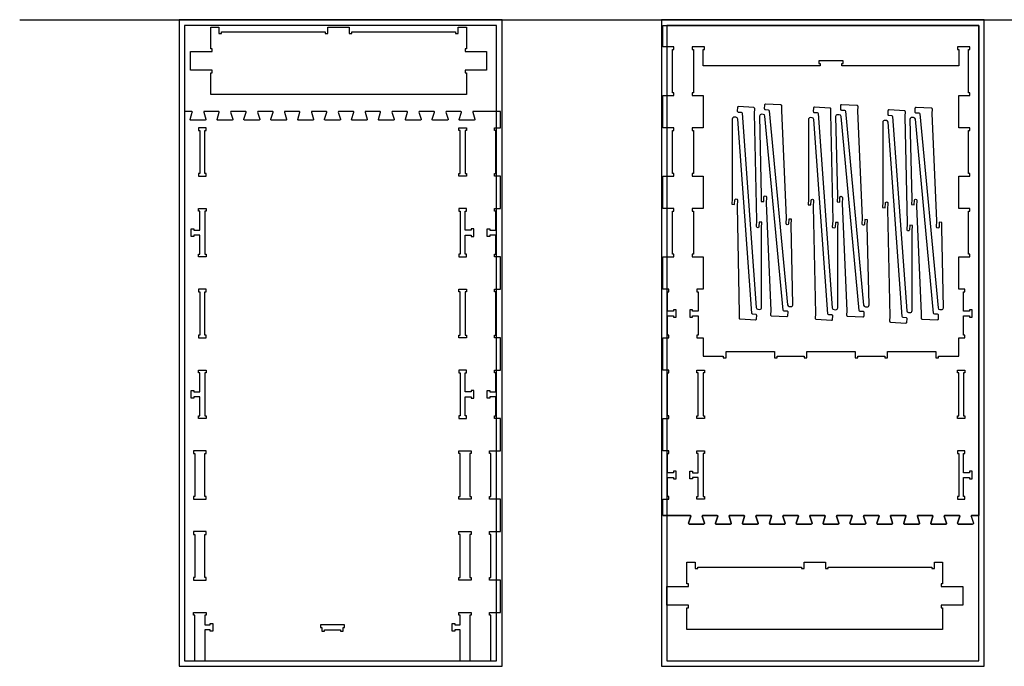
# Model space of a CAD drawing. Header units: inches. Extents: x -1745 to 48028, y -9858 to 20083.
# Tile 28 of 31: x 33688 to 37347, y -5372 to -2971. Entities that reach past the tile are written whole.
import ezdxf

# ---------------------------------------------------------------- set-up
doc = ezdxf.new("R2010")
doc.units = ezdxf.units.IN
doc.header["$MEASUREMENT"] = 0
doc.header["$PDMODE"] = 34
doc.layers.add('TOP-CUT-OUTSIDE_24.500MM', color=7, linetype='Continuous', lineweight=25, true_color=0x00a2ff)

msp = doc.modelspace()

# ---------------------------------------------------------------- linework, layer by layer
for p, q in [((33687.9, -2972.3), (48027.7, -2972.3)), ((36204.9, -4282.3), (36204.9, -4272.3)), ((36204.9, -4272.3), (36227.9, -4272.3)), ((36209.9, -4282.3), (36204.9, -4282.3)), ((36209.9, -4442.3), (36209.9, -4282.3)), ((36204.9, -4452.3), (36204.9, -4442.3)), ((36204.9, -4442.3), (36209.9, -4442.3)), ((36227.9, -4452.3), (36204.9, -4452.3)), ((37231.8, -4843.7), (37229.6, -4844.8)), ((37229.6, -4844.8), (37231.8, -4843.7))]:
    msp.add_line(p, q)
for points in [[(34280.4, -5372.3), (35480.4, -5372.3), (35480.4, -2972.3), (34280.4, -2972.3)], [(34300.4, -5352.3), (35460.4, -5352.3), (35460.4, -2992.3), (34300.4, -2992.3)], [(34402.9, -3078.9), (34397.9, -3078.9), (34397.9, -2998.9), (34427.9, -2998.9), (34427.9, -3021.9), (34437.9, -3021.9), (34437.9, -3016.9), (34822.9, -3016.9), (34822.9, -3021.9), (34832.9, -3021.9), (34832.9, -2998.9), (34912.9, -2998.9), (34912.9, -3021.9), (34922.9, -3021.9), (34922.9, -3016.9), (35307.9, -3016.9), (35307.9, -3021.9), (35317.9, -3021.9), (35317.9, -2998.9), (35347.9, -2998.9), (35347.9, -3078.9), (35342.9, -3078.9), (35342.9, -3088.9), (35347.9, -3088.9), (35422.9, -3088.9), (35422.9, -3158.9), (35347.9, -3158.9), (35342.9, -3158.9), (35342.9, -3168.9), (35347.9, -3168.9), (35347.9, -3248.9), (34397.9, -3248.9), (34397.9, -3168.9), (34402.9, -3168.9), (34402.9, -3158.9), (34397.9, -3158.9), (34322.9, -3158.9), (34322.9, -3088.9), (34397.9, -3088.9), (34402.9, -3088.9)], [(36072.9, -5372.3), (37272.9, -5372.3), (37272.9, -2972.3), (36072.9, -2972.3)], [(36092.9, -5352.3), (37252.9, -5352.3), (37252.9, -2992.3), (36092.9, -2992.3)], [(36227.9, -3672.3), (36186.9, -3672.3), (36186.9, -3682.3), (36191.9, -3682.3), (36191.9, -3842.3), (36186.9, -3842.3), (36186.9, -3852.3), (36227.9, -3852.3), (36227.9, -3972.3), (36204.9, -3972.3), (36204.9, -3982.3), (36209.9, -3982.3), (36209.9, -4053.3), (36187.9, -4053.3), (36187.9, -4048.3), (36177.9, -4048.3), (36177.9, -4076.3), (36187.9, -4076.3), (36187.9, -4071.3), (36209.9, -4071.3), (36209.9, -4142.3), (36204.9, -4142.3), (36204.9, -4152.3), (36227.9, -4152.3), (36227.9, -4221.3), (36302.9, -4221.3), (36302.9, -4226.3), (36312.9, -4226.3), (36312.9, -4203.3), (36492.9, -4203.3), (36492.9, -4226.3), (36502.9, -4226.3), (36502.9, -4221.3), (36602.9, -4221.3), (36602.9, -4226.3), (36612.9, -4226.3), (36612.9, -4203.3), (36792.9, -4203.3), (36792.9, -4226.3), (36802.9, -4226.3), (36802.9, -4221.3), (36902.9, -4221.3), (36902.9, -4226.3), (36912.9, -4226.3), (36912.9, -4203.3), (37092.9, -4203.3), (37092.9, -4226.3), (37102.9, -4226.3), (37102.9, -4221.3), (37177.9, -4221.3), (37177.9, -4152.3), (37200.9, -4152.3), (37200.9, -4142.3), (37195.9, -4142.3), (37195.9, -4071.3), (37217.9, -4071.3), (37217.9, -4076.3), (37227.9, -4076.3), (37227.9, -4048.3), (37217.9, -4048.3), (37217.9, -4053.3), (37195.9, -4053.3), (37195.9, -3982.3), (37200.9, -3982.3), (37200.9, -3972.3), (37177.9, -3972.3), (37177.9, -3852.3), (37218.9, -3852.3), (37218.9, -3842.3), (37213.9, -3842.3), (37213.9, -3682.3), (37218.9, -3682.3), (37218.9, -3672.3), (37177.9, -3672.3), (37177.9, -3552.3), (37218.9, -3552.3), (37218.9, -3542.3), (37213.9, -3542.3), (37213.9, -3382.3), (37218.9, -3382.3), (37218.9, -3372.3), (37177.9, -3372.3), (37177.9, -3252.3), (37218.9, -3252.3), (37218.9, -3242.3), (37213.9, -3242.3), (37213.9, -3082.3), (37218.9, -3082.3), (37218.9, -3072.3), (37172.9, -3072.3), (37172.9, -3082.3), (37177.9, -3082.3), (37177.9, -3142), (36742.9, -3142), (36742.9, -3134), (36747.9, -3134), (36747.9, -3124), (36657.9, -3124), (36657.9, -3134), (36662.9, -3134), (36662.9, -3142), (36227.9, -3142), (36227.9, -3082.3), (36232.9, -3082.3), (36232.9, -3072.3), (36186.9, -3072.3), (36186.9, -3082.3), (36191.9, -3082.3), (36191.9, -3242.3), (36186.9, -3242.3), (36186.9, -3252.3), (36227.9, -3252.3), (36227.9, -3372.3), (36186.9, -3372.3), (36186.9, -3382.3), (36191.9, -3382.3), (36191.9, -3542.3), (36186.9, -3542.3), (36186.9, -3552.3), (36227.9, -3552.3)], [(35325.4, -5236.3), (35305.4, -5236.3), (35305.4, -5241.3), (35295.4, -5241.3), (35295.4, -5213.3), (35305.4, -5213.3), (35305.4, -5218.3), (35325.4, -5218.3), (35325.4, -5182.3), (35320.4, -5182.3), (35320.4, -5172.3), (35366.4, -5172.3), (35366.4, -5182.3), (35361.4, -5182.3), (35361.4, -5352.3), (35400.4, -5352.3), (35439.4, -5352.3), (35439.4, -5182.3), (35434.4, -5182.3), (35434.4, -5172.3), (35475.4, -5172.3), (35475.4, -5052.3), (35434.4, -5052.3), (35434.4, -5042.3), (35439.4, -5042.3), (35439.4, -4882.3), (35434.4, -4882.3), (35434.4, -4872.3), (35475.4, -4872.3), (35475.4, -4752.3), (35434.4, -4752.3), (35434.4, -4742.3), (35439.4, -4742.3), (35439.4, -4582.3), (35434.4, -4582.3), (35434.4, -4572.3), (35475.4, -4572.3), (35475.4, -4452.3), (35452.4, -4452.3), (35452.4, -4442.3), (35457.4, -4442.3), (35457.4, -4371.3), (35435.4, -4371.3), (35435.4, -4376.3), (35425.4, -4376.3), (35425.4, -4348.3), (35435.4, -4348.3), (35435.4, -4353.3), (35457.4, -4353.3), (35457.4, -4282.3), (35452.4, -4282.3), (35452.4, -4272.3), (35475.4, -4272.3), (35475.4, -4152.3), (35452.4, -4152.3), (35452.4, -4142.3), (35457.4, -4142.3), (35457.4, -3982.3), (35452.4, -3982.3), (35452.4, -3972.3), (35475.4, -3972.3), (35475.4, -3852.3), (35452.4, -3852.3), (35452.4, -3842.3), (35457.4, -3842.3), (35457.4, -3771.3), (35435.4, -3771.3), (35435.4, -3776.3), (35425.4, -3776.3), (35425.4, -3748.3), (35435.4, -3748.3), (35435.4, -3753.3), (35457.4, -3753.3), (35457.4, -3682.3), (35452.4, -3682.3), (35452.4, -3672.3), (35475.4, -3672.3), (35475.4, -3552.3), (35452.4, -3552.3), (35452.4, -3542.3), (35457.4, -3542.3), (35457.4, -3382.3), (35452.4, -3382.3), (35452.4, -3372.3), (35475.4, -3372.3), (35475.4, -3312.3), (35426.9, -3312.3), (35400.4, -3312.3), (35373.9, -3312.3), (35372.3, -3312.7), (35371.5, -3314.5), (35379.8, -3341.2), (35379.8, -3342.5), (35379.3, -3343.7), (35377.2, -3344.8), (35323.9, -3344.8), (35322.7, -3344.5), (35321.7, -3343.7), (35321.3, -3341.3), (35329.3, -3315.2), (35329.4, -3313.6), (35327.9, -3312.3), (35273.9, -3312.3), (35272.3, -3312.7), (35271.5, -3314.5), (35279.8, -3341.2), (35279.8, -3342.5), (35279.3, -3343.7), (35278.4, -3344.5), (35277.1, -3344.8), (35223.9, -3344.8), (35222.7, -3344.5), (35221.7, -3343.7), (35221.2, -3342.5), (35221.3, -3341.2), (35229.3, -3315.2), (35229.4, -3313.6), (35227.9, -3312.3), (35173.9, -3312.3), (35172.3, -3312.7), (35171.5, -3314.5), (35179.8, -3341.2), (35179.8, -3342.5), (35179.3, -3343.7), (35177.2, -3344.8), (35123.9, -3344.8), (35122.7, -3344.5), (35121.7, -3343.7), (35121.2, -3342.5), (35121.3, -3341.2), (35129.3, -3315.2), (35129.4, -3313.6), (35127.9, -3312.3), (35073.9, -3312.3), (35072.3, -3312.7), (35071.5, -3314.5), (35079.8, -3341.2), (35079.8, -3342.5), (35079.3, -3343.7), (35077.2, -3344.8), (35023.9, -3344.8), (35022.7, -3344.5), (35021.7, -3343.7), (35021.3, -3341.3), (35029.3, -3315.2), (35029.4, -3313.6), (35027.9, -3312.3), (34973.9, -3312.3), (34972.3, -3312.7), (34971.5, -3314.5), (34979.8, -3341.2), (34979.8, -3342.5), (34979.3, -3343.7), (34977.2, -3344.8), (34923.9, -3344.8), (34922.7, -3344.5), (34921.7, -3343.7), (34921.3, -3341.3), (34929.3, -3315.2), (34929.4, -3313.6), (34927.9, -3312.3), (34873.9, -3312.3), (34872.3, -3312.7), (34871.5, -3314.5), (34879.8, -3341.2), (34879.8, -3342.5), (34879.3, -3343.7), (34877.2, -3344.8), (34823.9, -3344.8), (34822.7, -3344.5), (34821.7, -3343.7), (34821.2, -3342.5), (34821.3, -3341.2), (34829.3, -3315.2), (34829.4, -3313.6), (34827.9, -3312.3), (34800.6, -3312.3), (34774.2, -3312.3), (34772.6, -3312.7), (34771.8, -3314.5), (34780, -3341.2), (34780.1, -3342.5), (34779.6, -3343.7), (34777.4, -3344.8), (34724.1, -3344.8), (34722.9, -3344.5), (34721.9, -3343.7), (34721.5, -3341.3), (34729.5, -3315.2), (34729.6, -3313.6), (34728.1, -3312.3), (34674.2, -3312.3), (34672.6, -3312.7), (34671.8, -3314.5), (34680, -3341.2), (34680.1, -3342.5), (34679.6, -3343.7), (34678.6, -3344.5), (34677.4, -3344.8), (34624.1, -3344.8), (34622.9, -3344.5), (34621.9, -3343.7), (34621.4, -3342.5), (34621.5, -3341.2), (34629.5, -3315.2), (34629.6, -3313.6), (34628.1, -3312.3), (34574.2, -3312.3), (34572.6, -3312.7), (34571.8, -3314.5), (34580, -3341.2), (34580.1, -3342.5), (34579.6, -3343.7), (34577.4, -3344.8), (34524.1, -3344.8), (34522.9, -3344.5), (34521.9, -3343.7), (34521.4, -3342.5), (34521.5, -3341.2), (34529.5, -3315.2), (34529.6, -3313.6), (34528.1, -3312.3), (34474.2, -3312.3), (34472.6, -3312.7), (34471.8, -3314.5), (34480, -3341.2), (34480.1, -3342.5), (34479.6, -3343.7), (34477.4, -3344.8), (34424.1, -3344.8), (34422.9, -3344.5), (34421.9, -3343.7), (34421.5, -3341.3), (34429.5, -3315.2), (34429.6, -3313.6), (34428.1, -3312.3), (34374.2, -3312.3), (34372.6, -3312.7), (34371.8, -3314.5), (34380, -3341.2), (34380.1, -3342.5), (34379.6, -3343.7), (34377.4, -3344.8), (34324.1, -3344.8), (34322.9, -3344.5), (34321.9, -3343.7), (34321.5, -3341.3), (34329.5, -3315.2), (34329.6, -3313.6), (34328.1, -3312.3), (34300.4, -3312.3), (34300.4, -5352.3), (34339.4, -5352.3), (34339.4, -5182.3), (34334.4, -5182.3), (34334.4, -5172.3), (34380.4, -5172.3), (34380.4, -5182.3), (34375.4, -5182.3), (34375.4, -5218.3), (34395.4, -5218.3), (34395.4, -5213.3), (34405.4, -5213.3), (34405.4, -5241.3), (34395.4, -5241.3), (34395.4, -5236.3), (34375.4, -5236.3), (34375.4, -5352.3), (35325.4, -5352.3)], [(35475.4, -3312.3), (35475.4, -3312.3)], [(34380.4, -3552.3), (34380.4, -3542.3), (34375.4, -3542.3), (34375.4, -3382.3), (34380.4, -3382.3), (34380.4, -3372.3), (34352.4, -3372.3), (34352.4, -3382.3), (34357.4, -3382.3), (34357.4, -3542.3), (34352.4, -3542.3), (34352.4, -3552.3)], [(35320.4, -3552.3), (35320.4, -3542.3), (35325.4, -3542.3), (35325.4, -3382.3), (35320.4, -3382.3), (35320.4, -3372.3), (35348.4, -3372.3), (35348.4, -3382.3), (35343.4, -3382.3), (35343.4, -3542.3), (35348.4, -3542.3), (35348.4, -3552.3)], [(34352.4, -3672.3), (34380.4, -3672.3), (34380.4, -3682.3), (34375.4, -3682.3), (34375.4, -3842.3), (34380.4, -3842.3), (34380.4, -3852.3), (34352.4, -3852.3), (34352.4, -3842.3), (34357.4, -3842.3), (34357.4, -3771.3), (34335.4, -3771.3), (34335.4, -3776.3), (34325.4, -3776.3), (34325.4, -3748.3), (34335.4, -3748.3), (34335.4, -3753.3), (34357.4, -3753.3), (34357.4, -3682.3), (34352.4, -3682.3)], [(35348.4, -3672.3), (35320.4, -3672.3), (35320.4, -3682.3), (35325.4, -3682.3), (35325.4, -3842.3), (35320.4, -3842.3), (35320.4, -3852.3), (35348.4, -3852.3), (35348.4, -3842.3), (35343.4, -3842.3), (35343.4, -3771.3), (35365.4, -3771.3), (35365.4, -3776.3), (35375.4, -3776.3), (35375.4, -3748.3), (35365.4, -3748.3), (35365.4, -3753.3), (35343.4, -3753.3), (35343.4, -3682.3), (35348.4, -3682.3)], [(34380.4, -4152.3), (34380.4, -4142.3), (34375.4, -4142.3), (34375.4, -3982.3), (34380.4, -3982.3), (34380.4, -3972.3), (34352.4, -3972.3), (34352.4, -3982.3), (34357.4, -3982.3), (34357.4, -4142.3), (34352.4, -4142.3), (34352.4, -4152.3)], [(35320.4, -4152.3), (35320.4, -4142.3), (35325.4, -4142.3), (35325.4, -3982.3), (35320.4, -3982.3), (35320.4, -3972.3), (35348.4, -3972.3), (35348.4, -3982.3), (35343.4, -3982.3), (35343.4, -4142.3), (35348.4, -4142.3), (35348.4, -4152.3)], [(34352.4, -4272.3), (34380.4, -4272.3), (34380.4, -4282.3), (34375.4, -4282.3), (34375.4, -4442.3), (34380.4, -4442.3), (34380.4, -4452.3), (34352.4, -4452.3), (34352.4, -4442.3), (34357.4, -4442.3), (34357.4, -4371.3), (34335.4, -4371.3), (34335.4, -4376.3), (34325.4, -4376.3), (34325.4, -4348.3), (34335.4, -4348.3), (34335.4, -4353.3), (34357.4, -4353.3), (34357.4, -4282.3), (34352.4, -4282.3)], [(35348.4, -4272.3), (35320.4, -4272.3), (35320.4, -4282.3), (35325.4, -4282.3), (35325.4, -4442.3), (35320.4, -4442.3), (35320.4, -4452.3), (35348.4, -4452.3), (35348.4, -4442.3), (35343.4, -4442.3), (35343.4, -4371.3), (35365.4, -4371.3), (35365.4, -4376.3), (35375.4, -4376.3), (35375.4, -4348.3), (35365.4, -4348.3), (35365.4, -4353.3), (35343.4, -4353.3), (35343.4, -4282.3), (35348.4, -4282.3)], [(36204.9, -4442.3), (36209.9, -4442.3), (36209.9, -4282.3), (36204.9, -4282.3), (36204.9, -4272.3), (36232.9, -4272.3), (36232.9, -4282.3), (36227.9, -4282.3), (36227.9, -4442.3), (36232.9, -4442.3), (36232.9, -4452.3), (36204.9, -4452.3)], [(37172.9, -4442.3), (37177.9, -4442.3), (37177.9, -4282.3), (37172.9, -4282.3), (37172.9, -4272.3), (37200.9, -4272.3), (37200.9, -4282.3), (37195.9, -4282.3), (37195.9, -4442.3), (37200.9, -4442.3), (37200.9, -4452.3), (37172.9, -4452.3)], [(34380.4, -4742.3), (34375.4, -4742.3), (34375.4, -4582.3), (34380.4, -4582.3), (34380.4, -4572.3), (34334.4, -4572.3), (34334.4, -4582.3), (34339.4, -4582.3), (34339.4, -4742.3), (34334.4, -4742.3), (34334.4, -4752.3), (34380.4, -4752.3)], [(35320.4, -4742.3), (35325.4, -4742.3), (35325.4, -4582.3), (35320.4, -4582.3), (35320.4, -4572.3), (35366.4, -4572.3), (35366.4, -4582.3), (35361.4, -4582.3), (35361.4, -4742.3), (35366.4, -4742.3), (35366.4, -4752.3), (35320.4, -4752.3)], [(36209.9, -4742.3), (36209.9, -4671.3), (36187.9, -4671.3), (36187.9, -4676.3), (36177.9, -4676.3), (36177.9, -4648.3), (36187.9, -4648.3), (36187.9, -4653.3), (36209.9, -4653.3), (36209.9, -4582.3), (36204.9, -4582.3), (36204.9, -4572.3), (36232.9, -4572.3), (36232.9, -4582.3), (36227.9, -4582.3), (36227.9, -4742.3), (36232.9, -4742.3), (36232.9, -4752.3), (36204.9, -4752.3), (36204.9, -4742.3)], [(37195.9, -4653.3), (37195.9, -4582.3), (37200.9, -4582.3), (37200.9, -4572.3), (37172.9, -4572.3), (37172.9, -4582.3), (37177.9, -4582.3), (37177.9, -4742.3), (37172.9, -4742.3), (37172.9, -4752.3), (37200.9, -4752.3), (37200.9, -4742.3), (37195.9, -4742.3), (37195.9, -4671.3), (37217.9, -4671.3), (37217.9, -4676.3), (37227.9, -4676.3), (37227.9, -4648.3), (37217.9, -4648.3), (37217.9, -4653.3)], [(34380.4, -5042.3), (34375.4, -5042.3), (34375.4, -4882.3), (34380.4, -4882.3), (34380.4, -4872.3), (34334.4, -4872.3), (34334.4, -4882.3), (34339.4, -4882.3), (34339.4, -5042.3), (34334.4, -5042.3), (34334.4, -5052.3), (34380.4, -5052.3)], [(35320.4, -5042.3), (35325.4, -5042.3), (35325.4, -4882.3), (35320.4, -4882.3), (35320.4, -4872.3), (35366.4, -4872.3), (35366.4, -4882.3), (35361.4, -4882.3), (35361.4, -5042.3), (35366.4, -5042.3), (35366.4, -5052.3), (35320.4, -5052.3)], [(36172.9, -5065.8), (36167.9, -5065.8), (36167.9, -4985.8), (36197.9, -4985.8), (36197.9, -5008.8), (36207.9, -5008.8), (36207.9, -5003.8), (36592.9, -5003.8), (36592.9, -5008.8), (36602.9, -5008.8), (36602.9, -4985.8), (36682.9, -4985.8), (36682.9, -5008.8), (36692.9, -5008.8), (36692.9, -5003.8), (37077.9, -5003.8), (37077.9, -5008.8), (37087.9, -5008.8), (37087.9, -4985.8), (37117.9, -4985.8), (37117.9, -5065.8), (37112.9, -5065.8), (37112.9, -5075.8), (37117.9, -5075.8), (37192.9, -5075.8), (37192.9, -5145.8), (37117.9, -5145.8), (37112.9, -5145.8), (37112.9, -5155.8), (37117.9, -5155.8), (37117.9, -5235.8), (36167.9, -5235.8), (36167.9, -5155.8), (36172.9, -5155.8), (36172.9, -5145.8), (36167.9, -5145.8), (36092.9, -5145.8), (36092.9, -5075.8), (36167.9, -5075.8), (36172.9, -5075.8)], [(34810.4, -5241.3), (34820.4, -5241.3), (34820.4, -5236.3), (34880.4, -5236.3), (34880.4, -5241.3), (34890.4, -5241.3), (34890.4, -5228.3), (34895.4, -5228.3), (34895.4, -5218.3), (34805.4, -5218.3), (34805.4, -5228.3), (34810.4, -5228.3)]]:
    msp.add_lwpolyline(points, close=True)
for points in [[(36077.9, -4812.3), (36077.9, -4752.3), (36100.9, -4752.3), (36100.9, -4742.3), (36095.9, -4742.3), (36095.9, -4671.3), (36117.9, -4671.3), (36117.9, -4676.3), (36127.9, -4676.3), (36127.9, -4648.3), (36117.9, -4648.3), (36117.9, -4653.3), (36095.9, -4653.3), (36095.9, -4582.3), (36100.9, -4582.3), (36100.9, -4572.3), (36077.9, -4572.3), (36077.9, -4521.3), (36077.9, -4452.3), (36100.9, -4452.3), (36100.9, -4442.3), (36095.9, -4442.3), (36095.9, -4282.3), (36100.9, -4282.3), (36100.9, -4272.3), (36077.9, -4272.3), (36077.9, -4152.3), (36100.9, -4152.3), (36100.9, -4142.3), (36095.9, -4142.3), (36095.9, -4071.3), (36117.9, -4071.3), (36117.9, -4076.3), (36127.9, -4076.3), (36127.9, -4048.3), (36117.9, -4048.3), (36117.9, -4053.3), (36095.9, -4053.3), (36095.9, -3982.3), (36100.9, -3982.3), (36100.9, -3972.3), (36077.9, -3972.3), (36077.9, -3852.3), (36118.9, -3852.3), (36118.9, -3842.3), (36113.9, -3842.3), (36113.9, -3682.3), (36118.9, -3682.3), (36118.9, -3672.3), (36077.9, -3672.3), (36077.9, -3552.3), (36118.9, -3552.3), (36118.9, -3542.3), (36113.9, -3542.3), (36113.9, -3382.3), (36118.9, -3382.3), (36118.9, -3372.3), (36077.9, -3372.3), (36077.9, -3312.3), (36077.9, -3252.3), (36118.9, -3252.3), (36118.9, -3242.3), (36113.9, -3242.3), (36113.9, -3082.3), (36118.9, -3082.3), (36118.9, -3072.3), (36077.9, -3072.3), (36077.9, -2992.3), (37252.9, -2992.3), (37252.9, -4812.3), (37226.4, -4812.3), (37252.9, -4812.3), (37226.4, -4812.3), (37224.8, -4812.7), (37226.4, -4812.3), (37224.8, -4812.7), (37224, -4814.5), (37224.8, -4812.7), (37224, -4814.5), (37232.2, -4841.2), (37232.3, -4842.5), (37231.8, -4843.7), (37229.6, -4844.8), (37176.4, -4844.8), (37175.1, -4844.5), (37174.1, -4843.7), (37173.7, -4841.3), (37181.7, -4815.2), (37181.8, -4813.6), (37180.3, -4812.3), (37126.4, -4812.3), (37124.8, -4812.7), (37124, -4814.5), (37132.2, -4841.2), (37132.3, -4842.5), (37131.8, -4843.7), (37130.8, -4844.5), (37129.6, -4844.8), (37076.4, -4844.8), (37075.1, -4844.5), (37074.2, -4843.7), (37073.7, -4842.5), (37073.7, -4841.2), (37081.7, -4815.2), (37081.8, -4813.6), (37080.3, -4812.3), (37026.4, -4812.3), (37024.8, -4812.7), (37024, -4814.5), (37032.2, -4841.2), (37032.3, -4842.5), (37031.8, -4843.7), (37029.6, -4844.8), (36976.4, -4844.8), (36975.1, -4844.5), (36974.2, -4843.7), (36973.7, -4842.5), (36973.7, -4841.2), (36981.7, -4815.2), (36981.9, -4813.6), (36980.3, -4812.3), (36926.4, -4812.3), (36924.8, -4812.7), (36924, -4814.5), (36932.2, -4841.2), (36932.3, -4842.5), (36931.8, -4843.7), (36929.6, -4844.8), (36876.4, -4844.8), (36875.1, -4844.5), (36874.1, -4843.7), (36873.7, -4841.3), (36881.7, -4815.2), (36881.9, -4813.6), (36880.3, -4812.3), (36826.4, -4812.3), (36824.8, -4812.7), (36824, -4814.5), (36832.2, -4841.2), (36832.3, -4842.5), (36831.8, -4843.7), (36829.6, -4844.8), (36776.4, -4844.8), (36775.1, -4844.5), (36774.1, -4843.7), (36773.7, -4841.3), (36781.7, -4815.2), (36781.9, -4813.6), (36780.3, -4812.3), (36726.4, -4812.3), (36724.8, -4812.7), (36724, -4814.5), (36732.2, -4841.2), (36732.3, -4842.5), (36731.8, -4843.7), (36729.6, -4844.8), (36676.4, -4844.8), (36675.1, -4844.5), (36674.2, -4843.7), (36673.7, -4842.5), (36673.7, -4841.2), (36681.7, -4815.2), (36681.9, -4813.6), (36680.3, -4812.3), (36653.1, -4812.3), (36626.6, -4812.3), (36625, -4812.7), (36624.3, -4814.5), (36632.5, -4841.2), (36632.6, -4842.5), (36632.1, -4843.7), (36629.9, -4844.8), (36576.6, -4844.8), (36575.4, -4844.5), (36574.4, -4843.7), (36574, -4841.3), (36582, -4815.2), (36582.1, -4813.6), (36580.6, -4812.3), (36526.6, -4812.3), (36525, -4812.7), (36524.3, -4814.5), (36532.5, -4841.2), (36532.6, -4842.5), (36532.1, -4843.7), (36531.1, -4844.5), (36529.9, -4844.8), (36476.6, -4844.8), (36475.4, -4844.5), (36474.4, -4843.7), (36473.9, -4842.5), (36474, -4841.2), (36482, -4815.2), (36482.1, -4813.6), (36480.6, -4812.3), (36426.6, -4812.3), (36425, -4812.7), (36424.3, -4814.5), (36432.5, -4841.2), (36432.6, -4842.5), (36432.1, -4843.7), (36429.9, -4844.8), (36376.6, -4844.8), (36375.4, -4844.5), (36374.4, -4843.7), (36373.9, -4842.5), (36374, -4841.2), (36382, -4815.2), (36382.1, -4813.6), (36380.6, -4812.3), (36326.6, -4812.3), (36325, -4812.7), (36324.3, -4814.5), (36332.5, -4841.2), (36332.6, -4842.5), (36332.1, -4843.7), (36329.9, -4844.8), (36276.6, -4844.8), (36275.4, -4844.5), (36274.4, -4843.7), (36274, -4841.3), (36282, -4815.2), (36282.1, -4813.6), (36280.6, -4812.3), (36226.6, -4812.3), (36225, -4812.7), (36224.3, -4814.5), (36232.5, -4841.2), (36232.6, -4842.5), (36232.1, -4843.7), (36229.9, -4844.8), (36176.6, -4844.8), (36175.4, -4844.5), (36174.4, -4843.7), (36174, -4841.3), (36182, -4815.2), (36182.1, -4813.6), (36180.6, -4812.3), (36152.9, -4812.3), (36180.6, -4812.3), (36182.1, -4813.6), (36182, -4815.2), (36174, -4841.3), (36174.4, -4843.7), (36175.4, -4844.5), (36176.6, -4844.8), (36229.9, -4844.8), (36232.1, -4843.7), (36232.6, -4842.5), (36232.5, -4841.2), (36224.3, -4814.5), (36225, -4812.7), (36226.6, -4812.3), (36280.6, -4812.3), (36282.1, -4813.6), (36282, -4815.2), (36274, -4841.3), (36274.4, -4843.7), (36275.4, -4844.5), (36276.6, -4844.8), (36329.9, -4844.8), (36332.1, -4843.7), (36332.6, -4842.5), (36332.5, -4841.2), (36324.3, -4814.5), (36325, -4812.7), (36326.6, -4812.3), (36380.6, -4812.3), (36382.1, -4813.6), (36382, -4815.2), (36374, -4841.2), (36373.9, -4842.5), (36374.4, -4843.7), (36375.4, -4844.5), (36376.6, -4844.8), (36429.9, -4844.8), (36432.1, -4843.7), (36432.6, -4842.5), (36432.5, -4841.2), (36424.3, -4814.5), (36425, -4812.7), (36426.6, -4812.3), (36480.6, -4812.3), (36482.1, -4813.6), (36482, -4815.2), (36474, -4841.2), (36473.9, -4842.5), (36474.4, -4843.7), (36475.4, -4844.5), (36476.6, -4844.8), (36529.9, -4844.8), (36531.1, -4844.5), (36532.1, -4843.7), (36532.6, -4842.5), (36532.5, -4841.2), (36524.3, -4814.5), (36525, -4812.7), (36526.6, -4812.3), (36580.6, -4812.3), (36582.1, -4813.6), (36582, -4815.2), (36574, -4841.3), (36574.4, -4843.7), (36575.4, -4844.5), (36576.6, -4844.8), (36629.9, -4844.8), (36632.1, -4843.7), (36632.6, -4842.5), (36632.5, -4841.2), (36624.3, -4814.5), (36625, -4812.7), (36626.6, -4812.3), (36653.1, -4812.3), (36680.3, -4812.3), (36681.9, -4813.6), (36681.7, -4815.2), (36673.7, -4841.2), (36673.7, -4842.5), (36674.2, -4843.7), (36675.1, -4844.5), (36676.4, -4844.8), (36729.6, -4844.8), (36731.8, -4843.7), (36732.3, -4842.5), (36732.2, -4841.2), (36724, -4814.5), (36724.8, -4812.7), (36726.4, -4812.3), (36780.3, -4812.3), (36781.9, -4813.6), (36781.7, -4815.2), (36773.7, -4841.3), (36774.1, -4843.7), (36775.1, -4844.5), (36776.4, -4844.8), (36829.6, -4844.8), (36831.8, -4843.7), (36832.3, -4842.5), (36832.2, -4841.2), (36824, -4814.5), (36824.8, -4812.7), (36826.4, -4812.3), (36880.3, -4812.3), (36881.9, -4813.6), (36881.7, -4815.2), (36873.7, -4841.3), (36874.1, -4843.7), (36875.1, -4844.5), (36876.4, -4844.8), (36929.6, -4844.8), (36931.8, -4843.7), (36932.3, -4842.5), (36932.2, -4841.2), (36924, -4814.5), (36924.8, -4812.7), (36926.4, -4812.3), (36980.3, -4812.3), (36981.9, -4813.6), (36981.7, -4815.2), (36973.7, -4841.2), (36973.7, -4842.5), (36974.2, -4843.7), (36975.1, -4844.5), (36976.4, -4844.8), (37029.6, -4844.8), (37031.8, -4843.7), (37032.3, -4842.5), (37032.2, -4841.2), (37024, -4814.5), (37024.8, -4812.7), (37026.4, -4812.3), (37080.3, -4812.3), (37081.8, -4813.6), (37081.7, -4815.2), (37073.7, -4841.2), (37073.7, -4842.5), (37074.2, -4843.7), (37075.1, -4844.5), (37076.4, -4844.8), (37129.6, -4844.8), (37130.8, -4844.5), (37131.8, -4843.7), (37132.3, -4842.5), (37132.2, -4841.2), (37124, -4814.5), (37124.8, -4812.7), (37126.4, -4812.3), (37180.3, -4812.3), (37181.8, -4813.6), (37181.7, -4815.2), (37173.7, -4841.3), (37174.1, -4843.7), (37175.1, -4844.5), (37176.4, -4844.8), (37229.6, -4844.8), (37176.4, -4844.8), (37175.1, -4844.5), (37174.1, -4843.7), (37173.7, -4841.3), (37181.7, -4815.2), (37181.8, -4813.6), (37180.3, -4812.3), (37126.4, -4812.3), (37124.8, -4812.7), (37124, -4814.5), (37132.2, -4841.2), (37132.3, -4842.5), (37131.8, -4843.7), (37130.8, -4844.5), (37129.6, -4844.8), (37076.4, -4844.8), (37075.1, -4844.5), (37074.2, -4843.7), (37073.7, -4842.5), (37073.7, -4841.2), (37081.7, -4815.2), (37081.8, -4813.6), (37080.3, -4812.3), (37026.4, -4812.3), (37024.8, -4812.7), (37024, -4814.5), (37032.2, -4841.2), (37032.3, -4842.5), (37031.8, -4843.7), (37029.6, -4844.8), (36976.4, -4844.8), (36975.1, -4844.5), (36974.2, -4843.7), (36973.7, -4842.5), (36973.7, -4841.2), (36981.7, -4815.2), (36981.9, -4813.6), (36980.3, -4812.3), (36926.4, -4812.3), (36924.8, -4812.7), (36924, -4814.5), (36932.2, -4841.2), (36932.3, -4842.5), (36931.8, -4843.7), (36929.6, -4844.8), (36876.4, -4844.8), (36875.1, -4844.5), (36874.1, -4843.7), (36873.7, -4841.3), (36881.7, -4815.2), (36881.9, -4813.6), (36880.3, -4812.3), (36826.4, -4812.3), (36824.8, -4812.7), (36824, -4814.5), (36832.2, -4841.2), (36832.3, -4842.5), (36831.8, -4843.7), (36829.6, -4844.8), (36776.4, -4844.8), (36775.1, -4844.5), (36774.1, -4843.7), (36773.7, -4841.3), (36781.7, -4815.2), (36781.9, -4813.6), (36780.3, -4812.3), (36726.4, -4812.3), (36724.8, -4812.7), (36724, -4814.5), (36732.2, -4841.2), (36732.3, -4842.5), (36731.8, -4843.7), (36729.6, -4844.8), (36676.4, -4844.8), (36675.1, -4844.5), (36674.2, -4843.7), (36673.7, -4842.5), (36673.7, -4841.2), (36681.7, -4815.2), (36681.9, -4813.6), (36680.3, -4812.3), (36653.1, -4812.3), (36626.6, -4812.3), (36625, -4812.7), (36624.3, -4814.5), (36632.5, -4841.2), (36632.6, -4842.5), (36632.1, -4843.7), (36629.9, -4844.8), (36576.6, -4844.8), (36575.4, -4844.5), (36574.4, -4843.7), (36574, -4841.3), (36582, -4815.2), (36582.1, -4813.6), (36580.6, -4812.3), (36526.6, -4812.3), (36525, -4812.7), (36524.3, -4814.5), (36532.5, -4841.2), (36532.6, -4842.5), (36532.1, -4843.7), (36531.1, -4844.5), (36529.9, -4844.8), (36476.6, -4844.8), (36475.4, -4844.5), (36474.4, -4843.7), (36473.9, -4842.5), (36474, -4841.2), (36482, -4815.2), (36482.1, -4813.6), (36480.6, -4812.3), (36426.6, -4812.3), (36425, -4812.7), (36424.3, -4814.5), (36432.5, -4841.2), (36432.6, -4842.5), (36432.1, -4843.7), (36429.9, -4844.8), (36376.6, -4844.8), (36375.4, -4844.5), (36374.4, -4843.7), (36373.9, -4842.5), (36374, -4841.2), (36382, -4815.2), (36382.1, -4813.6), (36380.6, -4812.3), (36326.6, -4812.3), (36325, -4812.7), (36324.3, -4814.5), (36332.5, -4841.2), (36332.6, -4842.5), (36332.1, -4843.7), (36329.9, -4844.8), (36276.6, -4844.8), (36275.4, -4844.5), (36274.4, -4843.7), (36274, -4841.3), (36282, -4815.2), (36282.1, -4813.6), (36280.6, -4812.3), (36226.6, -4812.3), (36225, -4812.7), (36224.3, -4814.5), (36232.5, -4841.2), (36232.6, -4842.5), (36232.1, -4843.7), (36229.9, -4844.8), (36176.6, -4844.8), (36175.4, -4844.5), (36174.4, -4843.7), (36174, -4841.3), (36182, -4815.2), (36182.1, -4813.6), (36180.6, -4812.3), (36152.9, -4812.3), (36077.9, -4812.3), (36152.9, -4812.3)], [(37177.9, -4272.3), (37200.9, -4272.3), (37200.9, -4282.3), (37195.9, -4282.3), (37195.9, -4442.3), (37200.9, -4442.3), (37200.9, -4452.3), (37177.9, -4452.3)]]:
    msp.add_lwpolyline(points)
for p in [(35480.4, -2972.3), (37272.9, -2972.3)]:
    msp.add_point(p)
at = {"layer": 'TOP-CUT-OUTSIDE_24.500MM'}
for points in [[(36469.9, -3305.7, -0.374382), (36473.8, -3309.3), (36541.6, -4029.5, 0.374382), (36548.2, -4035.8), (36554.3, -4036.1, 0.433568), (36561.6, -4029), (36555.2, -3733.3), (36556.2, -3712.4), (36546.2, -3711.9), (36545.4, -3728.9, -1), (36536.3, -3728.5), (36537.3, -3706.5), (36520, -3307.9), (36520.7, -3291.9, 0.414214), (36516.9, -3287.7), (36459.9, -3285.2, 0.414214), (36455.8, -3289.1), (36455.2, -3301, 0.414214), (36459.1, -3305.2)], [(36752.7, -3307.2, -0.374382), (36756.5, -3310.9), (36824.3, -4031.1, 0.374382), (36831, -4037.4), (36837.1, -4037.7, 0.433568), (36844.4, -4030.5), (36838, -3734.9), (36838.9, -3713.9), (36828.9, -3713.5), (36828.2, -3730.5, -1), (36819.1, -3730.1), (36820, -3708.1), (36802.8, -3309.5), (36803.5, -3293.5, 0.414214), (36799.7, -3289.3), (36742.7, -3286.8, 0.414214), (36738.5, -3290.6), (36738, -3302.6, 0.414214), (36741.8, -3306.8)], [(36358.4, -3314.1), (36369.2, -3314.8, -0.374382), (36373, -3318.5), (36425.2, -4040, 0.374382), (36431.7, -4046.5), (36437.8, -4046.9, 0.433568), (36445.2, -4039.9), (36445.2, -3744.2), (36446.6, -3723.2), (36436.6, -3722.6), (36435.5, -3739.6, -1), (36426.4, -3739), (36427.9, -3717), (36419.2, -3318.1), (36420.3, -3302.1, 0.414214), (36416.6, -3297.9), (36359.7, -3294.1, 0.414214), (36355.4, -3297.9), (36354.6, -3309.8, 0.414214)], [(36543.9, -4057.7, 0.414214), (36540.1, -4053.5), (36529.2, -4053, -0.374382), (36525.4, -4049.4), (36457.5, -3329.2, 0.374382), (36450.9, -3322.9), (36444.8, -3322.6, 0.433568), (36437.5, -3329.7), (36443.9, -3625.4), (36443, -3646.3), (36453, -3646.8), (36453.7, -3629.8, -1), (36462.8, -3630.2), (36461.8, -3652.2), (36479.1, -4050.8), (36478.4, -4066.8, 0.414214), (36482.2, -4071), (36539.2, -4073.5, 0.414214), (36543.3, -4069.7)], [(36641.1, -3315.7), (36652, -3316.4, -0.374382), (36655.7, -3320.1), (36708, -4041.6, 0.374382), (36714.5, -4048), (36720.6, -4048.4, 0.433568), (36728, -4041.4), (36728, -3745.8), (36729.4, -3724.8), (36719.4, -3724.1), (36718.3, -3741.1, -1), (36709.2, -3740.5), (36710.6, -3718.6), (36702, -3319.7), (36703.1, -3303.7, 0.414214), (36699.3, -3299.4), (36642.4, -3295.7, 0.414214), (36638.2, -3299.4), (36637.4, -3311.4, 0.414214)], [(36826.6, -4059.2, 0.414214), (36822.8, -4055), (36811.9, -4054.6, -0.374382), (36808.1, -4050.9), (36740.3, -3330.8, 0.374382), (36733.7, -3324.4), (36727.6, -3324.2, 0.433568), (36720.3, -3331.3), (36726.7, -3626.9), (36725.7, -3647.9), (36735.7, -3648.3), (36736.5, -3631.4, -1), (36745.6, -3631.8), (36744.6, -3653.7), (36761.9, -4052.4), (36761.2, -4068.4, 0.414214), (36765, -4072.5), (36821.9, -4075, 0.414214), (36826.1, -4071.2)], [(36917.6, -3325.9), (36928.4, -3326.6, -0.374382), (36932.2, -3330.3), (36984.4, -4051.8, 0.374382), (36990.9, -4058.3), (36997, -4058.7, 0.433568), (37004.5, -4051.7), (37004.5, -3756), (37005.8, -3735), (36995.9, -3734.4), (36994.7, -3751.3, -1), (36985.6, -3750.7), (36987.1, -3728.8), (36978.4, -3329.9), (36979.5, -3313.9, 0.414214), (36975.8, -3309.7), (36918.9, -3305.9, 0.414214), (36914.6, -3309.7), (36913.8, -3321.6, 0.414214)], [(37029.2, -3317.5, -0.374382), (37033, -3321.1), (37100.8, -4041.3, 0.374382), (37107.4, -4047.6), (37113.5, -4047.9, 0.433568), (37120.8, -4040.7), (37114.4, -3745.1), (37115.4, -3724.1), (37105.4, -3723.7), (37104.6, -3740.7, -1), (37095.5, -3740.3), (37096.5, -3718.3), (37079.2, -3319.7), (37079.9, -3303.7, 0.414214), (37076.1, -3299.5), (37019.2, -3297, 0.414214), (37015, -3300.8), (37014.5, -3312.8, 0.414214), (37018.3, -3317)], [(36423.3, -4066), (36412.4, -4065.3, -0.374382), (36408.7, -4061.6), (36356.5, -3340.1, 0.374382), (36349.9, -3333.6), (36343.9, -3333.2, 0.433568), (36336.4, -3340.2), (36336.4, -3635.9), (36335, -3656.8), (36345, -3657.5), (36346.1, -3640.5, -1), (36355.2, -3641.1), (36353.8, -3663.1), (36362.4, -4062), (36361.4, -4077.9, 0.414214), (36365.1, -4082.2), (36422, -4085.9, 0.414214), (36426.2, -4082.2), (36427, -4070.2, 0.414214)], [(36706.1, -4067.5), (36695.2, -4066.8, -0.374382), (36691.5, -4063.1), (36639.2, -3341.6, 0.374382), (36632.7, -3335.1), (36626.6, -3334.7, 0.433568), (36619.2, -3341.7), (36619.2, -3637.4), (36617.8, -3658.4), (36627.8, -3659), (36628.9, -3642.1, -1), (36638, -3642.7), (36636.6, -3664.6), (36645.2, -4063.5), (36644.1, -4079.5, 0.414214), (36647.9, -4083.7), (36704.7, -4087.5, 0.414214), (36709, -4083.8), (36709.8, -4071.8, 0.414214)], [(36982.5, -4077.8), (36971.6, -4077, -0.374382), (36967.9, -4073.3), (36915.7, -3351.9, 0.374382), (36909.2, -3345.4), (36903.1, -3345, 0.433568), (36895.6, -3352), (36895.6, -3647.7), (36894.2, -3668.6), (36904.2, -3669.3), (36905.3, -3652.3, -1), (36914.4, -3652.9), (36913, -3674.9), (36921.6, -4073.8), (36920.6, -4089.7, 0.414214), (36924.3, -4094), (36981.2, -4097.7, 0.414214), (36985.4, -4094), (36986.2, -4082, 0.414214)], [(37103.1, -4069.5, 0.414214), (37099.3, -4065.3), (37088.4, -4064.8, -0.374382), (37084.6, -4061.2), (37016.8, -3341, 0.374382), (37010.1, -3334.7), (37004, -3334.4, 0.433568), (36996.7, -3341.5), (37003.1, -3637.2), (37002.2, -3658.1), (37012.2, -3658.6), (37012.9, -3641.6, -1), (37022, -3642), (37021.1, -3664), (37038.3, -4062.6), (37037.6, -4078.6, 0.414214), (37041.4, -4082.8), (37098.4, -4085.3, 0.414214), (37102.6, -4081.4)]]:
    msp.add_lwpolyline(points, format="xyb", close=True, dxfattribs=at)

doc.saveas('drawing.dxf')
